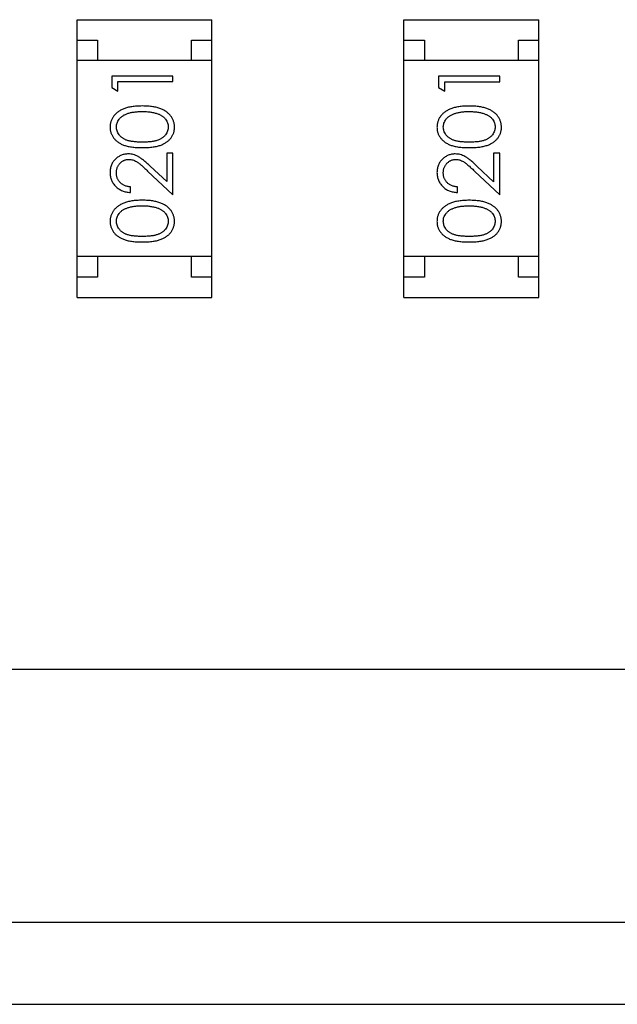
# Model space of a CAD drawing. Header units: millimetres. Extents: x 344 to 667, y 229 to 335.
# Tile 13 of 206: x 555.9 to 557.36, y 265.61 to 268.02. Entities that reach past the tile are written whole.
import ezdxf

# ---------------------------------------------------------------- set-up
doc = ezdxf.new("R2010")
doc.units = ezdxf.units.MM
doc.header["$LTSCALE"] = 0.5
doc.layers.get('0').update_dxf_attribs({"linetype": 'CONTINUOUS'})

msp = doc.modelspace()

# ---------------------------------------------------------------- linework, layer by layer
at = {"linetype": 'Continuous'}
for p, q in [((556.0392, 267.3416), (556.0393, 268.0216)), ((556.0393, 268.0216), (556.3693, 268.0215)), ((556.3692, 267.3415), (556.3693, 268.0215)), ((556.8392, 267.3415), (556.8393, 268.0215)), ((556.8393, 268.0215), (557.1693, 268.0215)), ((557.1692, 267.3415), (557.1693, 268.0215)), ((556.0393, 267.9716), (556.0893, 267.9716)), ((556.0893, 267.9716), (556.0893, 267.9216)), ((556.3193, 267.9215), (556.3193, 267.9715)), ((556.3193, 267.9715), (556.3693, 267.9715)), ((556.8393, 267.9715), (556.8893, 267.9715)), ((556.8893, 267.9715), (556.8893, 267.9215)), ((557.1193, 267.9215), (557.1193, 267.9715)), ((557.1193, 267.9715), (557.1693, 267.9715)), ((556.3693, 267.9215), (556.0393, 267.9216)), ((557.1693, 267.9215), (556.8393, 267.9215)), ((556.124, 267.8834), (556.124, 267.8556)), ((556.274, 267.8833), (556.124, 267.8834)), ((556.274, 267.8699), (556.274, 267.8833)), ((556.924, 267.8833), (556.924, 267.8556)), ((557.074, 267.8833), (556.924, 267.8833)), ((557.074, 267.8698), (557.074, 267.8833)), ((556.1393, 267.8468), (556.1393, 267.8699)), ((556.1393, 267.8699), (556.274, 267.8699)), ((556.9394, 267.8468), (556.9394, 267.8698)), ((556.9394, 267.8698), (557.074, 267.8698)), ((556.124, 267.8556), (556.1393, 267.8468)), ((556.924, 267.8556), (556.9394, 267.8468)), ((556.2586, 267.6949), (556.2586, 267.6251)), ((556.2739, 267.6949), (556.2586, 267.6949)), ((556.2739, 267.593), (556.2739, 267.6949)), ((557.0586, 267.6948), (557.0586, 267.625)), ((557.074, 267.6948), (557.0586, 267.6948)), ((557.074, 267.5929), (557.074, 267.6948)), ((556.2119, 267.6511), (556.2739, 267.593)), ((556.2586, 267.6251), (556.2185, 267.6626)), ((557.0119, 267.6511), (557.074, 267.5929)), ((557.0586, 267.625), (557.0185, 267.6625)), ((556.1701, 267.5987), (556.1701, 267.6122)), ((556.9701, 267.5987), (556.9701, 267.6121)), ((556.3692, 267.4415), (556.0392, 267.4416)), ((556.0892, 267.4416), (556.0892, 267.3916)), ((556.3192, 267.3915), (556.3192, 267.4415)), ((557.1692, 267.4415), (556.8392, 267.4415)), ((556.8892, 267.4415), (556.8892, 267.3915)), ((557.1192, 267.3915), (557.1192, 267.4415)), ((556.0892, 267.3916), (556.0392, 267.3916)), ((556.3692, 267.3915), (556.3192, 267.3915)), ((556.8892, 267.3915), (556.8392, 267.3915)), ((557.1692, 267.3915), (557.1192, 267.3915)), ((556.0392, 267.3416), (556.3692, 267.3415)), ((556.8392, 267.3415), (557.1692, 267.3415)), ((544.7541, 266.4326), (561.3541, 266.4312)), ((560.534, 265.8113), (550.984, 265.8121)), ((550.784, 265.6121), (560.734, 265.6113))]:
    msp.add_line(p, q, dxfattribs=at)
for points, knots in [([(556.199, 267.8103), (556.1967, 267.8102), (556.1922, 267.8102), (556.1857, 267.8099), (556.1795, 267.8094), (556.1736, 267.8086), (556.1681, 267.8077), (556.163, 267.8065), (556.1583, 267.8051), (556.1538, 267.8035), (556.1498, 267.8017), (556.1459, 267.7998), (556.1424, 267.7977), (556.139, 267.7954), (556.136, 267.793), (556.1332, 267.7904), (556.1307, 267.7877), (556.1285, 267.7848), (556.1265, 267.7819), (556.1248, 267.7788), (556.1233, 267.7756), (556.1222, 267.7723), (556.1212, 267.769), (556.1206, 267.7656), (556.1202, 267.7621), (556.1201, 267.7597), (556.1201, 267.7585)], [0, 0, 0, 0, 0.065278, 0.127205, 0.186168, 0.241675, 0.294115, 0.343609, 0.390387, 0.434463, 0.476646, 0.517002, 0.555936, 0.593716, 0.630057, 0.665601, 0.700745, 0.734917, 0.768681, 0.802087, 0.834849, 0.867433, 0.900138, 0.932806, 0.966212, 1, 1, 1, 1]), ([(556.2778, 267.7585), (556.2778, 267.7597), (556.2777, 267.7621), (556.2773, 267.7656), (556.2767, 267.769), (556.2757, 267.7724), (556.2745, 267.7756), (556.2731, 267.7788), (556.2713, 267.7819), (556.2693, 267.7849), (556.2671, 267.7878), (556.2645, 267.7905), (556.2618, 267.7931), (556.2587, 267.7955), (556.2554, 267.7978), (556.2519, 267.7999), (556.2481, 267.8018), (556.244, 267.8036), (556.2396, 267.8052), (556.2348, 267.8065), (556.2298, 267.8077), (556.2243, 267.8087), (556.2185, 267.8094), (556.2123, 267.8099), (556.2058, 267.8102), (556.2013, 267.8102), (556.199, 267.8103)], [0, 0, 0, 0, 0.033824, 0.067298, 0.10028, 0.133019, 0.165736, 0.198792, 0.232372, 0.266409, 0.301016, 0.336196, 0.371972, 0.408574, 0.446394, 0.485225, 0.525372, 0.567224, 0.611081, 0.65775, 0.70702, 0.759235, 0.814484, 0.873227, 0.934937, 1, 1, 1, 1]), ([(556.999, 267.8102), (556.9967, 267.8102), (556.9922, 267.8101), (556.9857, 267.8098), (556.9795, 267.8093), (556.9736, 267.8086), (556.9682, 267.8076), (556.963, 267.8064), (556.9583, 267.805), (556.9539, 267.8034), (556.9498, 267.8016), (556.9459, 267.7997), (556.9424, 267.7976), (556.9391, 267.7954), (556.936, 267.7929), (556.9333, 267.7904), (556.9307, 267.7876), (556.9285, 267.7848), (556.9265, 267.7818), (556.9248, 267.7787), (556.9234, 267.7755), (556.9222, 267.7723), (556.9213, 267.7689), (556.9206, 267.7655), (556.9202, 267.762), (556.9201, 267.7596), (556.9201, 267.7584)], [0, 0, 0, 0, 0.065278, 0.127205, 0.186168, 0.241675, 0.294115, 0.343609, 0.390387, 0.434463, 0.476646, 0.517002, 0.555936, 0.593716, 0.630057, 0.665601, 0.700745, 0.734917, 0.768681, 0.802087, 0.834849, 0.867433, 0.900138, 0.932806, 0.966212, 1, 1, 1, 1]), ([(557.0778, 267.7584), (557.0778, 267.7596), (557.0778, 267.762), (557.0773, 267.7655), (557.0767, 267.7689), (557.0757, 267.7723), (557.0745, 267.7755), (557.0731, 267.7788), (557.0713, 267.7818), (557.0693, 267.7849), (557.0671, 267.7877), (557.0646, 267.7905), (557.0618, 267.7931), (557.0587, 267.7955), (557.0554, 267.7977), (557.0519, 267.7998), (557.0481, 267.8017), (557.044, 267.8035), (557.0396, 267.8051), (557.0349, 267.8064), (557.0298, 267.8076), (557.0243, 267.8086), (557.0185, 267.8093), (557.0123, 267.8098), (557.0058, 267.8101), (557.0013, 267.8102), (556.999, 267.8102)], [0, 0, 0, 0, 0.033824, 0.067298, 0.10028, 0.133019, 0.165736, 0.198792, 0.232372, 0.266409, 0.301016, 0.336196, 0.371972, 0.408574, 0.446394, 0.485225, 0.525372, 0.567224, 0.611081, 0.65775, 0.70702, 0.759235, 0.814484, 0.873227, 0.934937, 1, 1, 1, 1]), ([(556.1355, 267.759), (556.1356, 267.7606), (556.1358, 267.7639), (556.137, 267.7687), (556.1391, 267.7734), (556.1415, 267.7771), (556.1438, 267.78), (556.1458, 267.7821), (556.148, 267.784), (556.1505, 267.7858), (556.1532, 267.7875), (556.1561, 267.7891), (556.1593, 267.7905), (556.1627, 267.7918), (556.1664, 267.793), (556.1703, 267.7941), (556.1745, 267.7949), (556.1789, 267.7956), (556.1836, 267.7961), (556.1885, 267.7966), (556.1936, 267.7967), (556.1972, 267.7968), (556.199, 267.7968)], [0, 0, 0, 0, 0.059689, 0.119507, 0.181075, 0.246162, 0.279894, 0.314468, 0.350403, 0.387474, 0.426147, 0.466624, 0.508745, 0.553328, 0.600058, 0.649177, 0.700552, 0.754894, 0.811825, 0.871514, 0.934319, 1, 1, 1, 1]), ([(556.199, 267.7968), (556.2008, 267.7968), (556.2043, 267.7968), (556.2095, 267.7965), (556.2146, 267.796), (556.2194, 267.7955), (556.224, 267.7946), (556.2284, 267.7937), (556.2326, 267.7925), (556.2353, 267.7916), (556.2367, 267.7911)], [0, 0, 0, 0, 0.141157, 0.277773, 0.409244, 0.535676, 0.657497, 0.775458, 0.889412, 1, 1, 1, 1]), ([(556.2367, 267.7911), (556.2377, 267.7907), (556.2398, 267.79), (556.2427, 267.7887), (556.2454, 267.7872), (556.2479, 267.7856), (556.2503, 267.7838), (556.2524, 267.782), (556.2543, 267.78), (556.2565, 267.7772), (556.2589, 267.7735), (556.2609, 267.7688), (556.2622, 267.7639), (556.2623, 267.7606), (556.2624, 267.7589)], [0, 0, 0, 0, 0.075949, 0.148549, 0.218996, 0.286119, 0.351826, 0.416074, 0.478265, 0.540325, 0.660405, 0.774606, 0.887187, 1, 1, 1, 1]), ([(556.9355, 267.7589), (556.9356, 267.7605), (556.9358, 267.7638), (556.937, 267.7687), (556.9392, 267.7733), (556.9415, 267.7771), (556.9438, 267.7799), (556.9458, 267.782), (556.948, 267.7839), (556.9505, 267.7857), (556.9532, 267.7874), (556.9562, 267.789), (556.9593, 267.7904), (556.9628, 267.7918), (556.9664, 267.7929), (556.9703, 267.794), (556.9745, 267.7948), (556.9789, 267.7955), (556.9836, 267.796), (556.9885, 267.7965), (556.9936, 267.7967), (556.9972, 267.7967), (556.999, 267.7967)], [0, 0, 0, 0, 0.059689, 0.119507, 0.181075, 0.246162, 0.279894, 0.314468, 0.350403, 0.387474, 0.426147, 0.466624, 0.508745, 0.553328, 0.600058, 0.649177, 0.700552, 0.754894, 0.811825, 0.871514, 0.934319, 1, 1, 1, 1]), ([(556.999, 267.7967), (557.0008, 267.7967), (557.0043, 267.7967), (557.0096, 267.7964), (557.0146, 267.796), (557.0194, 267.7954), (557.024, 267.7946), (557.0284, 267.7936), (557.0326, 267.7924), (557.0353, 267.7915), (557.0367, 267.7911)], [0, 0, 0, 0, 0.141157, 0.277773, 0.409244, 0.535676, 0.657497, 0.775458, 0.889412, 1, 1, 1, 1]), ([(557.0367, 267.7911), (557.0377, 267.7907), (557.0398, 267.7899), (557.0427, 267.7886), (557.0454, 267.7871), (557.048, 267.7855), (557.0503, 267.7838), (557.0524, 267.7819), (557.0543, 267.7799), (557.0566, 267.7771), (557.0589, 267.7734), (557.0609, 267.7687), (557.0622, 267.7639), (557.0624, 267.7605), (557.0624, 267.7589)], [0, 0, 0, 0, 0.075949, 0.148549, 0.218996, 0.286119, 0.351826, 0.416074, 0.478265, 0.540325, 0.660405, 0.774606, 0.887187, 1, 1, 1, 1]), ([(556.1201, 267.7585), (556.1201, 267.7573), (556.1202, 267.755), (556.1206, 267.7515), (556.1212, 267.7482), (556.1222, 267.7449), (556.1233, 267.7417), (556.1248, 267.7385), (556.1265, 267.7355), (556.1285, 267.7326), (556.1307, 267.7298), (556.1331, 267.7271), (556.1358, 267.7246), (556.1388, 267.7223), (556.142, 267.7202), (556.1455, 267.7181), (556.1492, 267.7163), (556.1531, 267.7146), (556.1574, 267.7131), (556.1621, 267.7119), (556.1672, 267.7107), (556.1728, 267.7099), (556.1787, 267.7092), (556.1851, 267.7087), (556.1919, 267.7084), (556.1966, 267.7084), (556.199, 267.7084)], [0, 0, 0, 0, 0.033742, 0.066533, 0.099153, 0.13154, 0.164087, 0.196563, 0.229707, 0.263315, 0.297504, 0.331686, 0.366482, 0.4021, 0.438958, 0.476748, 0.515985, 0.556589, 0.599519, 0.645765, 0.695487, 0.748721, 0.805687, 0.866754, 0.931405, 1, 1, 1, 1]), ([(556.199, 267.7218), (556.1969, 267.7218), (556.193, 267.7218), (556.1874, 267.7221), (556.1821, 267.7224), (556.1772, 267.723), (556.1727, 267.7235), (556.1685, 267.7244), (556.1648, 267.7253), (556.1614, 267.7264), (556.1582, 267.7276), (556.1553, 267.729), (556.1526, 267.7305), (556.1501, 267.7321), (556.1478, 267.7339), (556.1457, 267.7357), (556.1437, 267.7378), (556.1415, 267.7406), (556.1391, 267.7444), (556.137, 267.7491), (556.1358, 267.754), (556.1356, 267.7573), (556.1355, 267.759)], [0, 0, 0, 0, 0.073302, 0.142286, 0.206253, 0.266017, 0.321612, 0.372532, 0.419497, 0.462398, 0.502825, 0.541489, 0.579034, 0.615143, 0.650298, 0.684912, 0.718701, 0.752189, 0.817245, 0.879117, 0.939613, 1, 1, 1, 1]), ([(556.2624, 267.7589), (556.2623, 267.7573), (556.2622, 267.754), (556.2609, 267.7491), (556.2588, 267.7444), (556.2564, 267.7406), (556.2541, 267.7378), (556.2522, 267.7357), (556.25, 267.7338), (556.2477, 267.732), (556.2452, 267.7304), (556.2425, 267.729), (556.2396, 267.7276), (556.2365, 267.7263), (556.2331, 267.7253), (556.2293, 267.7243), (556.2252, 267.7236), (556.2207, 267.7229), (556.2158, 267.7224), (556.2105, 267.7221), (556.2048, 267.7218), (556.201, 267.7218), (556.199, 267.7218)], [0, 0, 0, 0, 0.060034, 0.120278, 0.182348, 0.247919, 0.281641, 0.315701, 0.350322, 0.385703, 0.421819, 0.459196, 0.497866, 0.538301, 0.58121, 0.628183, 0.679403, 0.734699, 0.794074, 0.858416, 0.927049, 1, 1, 1, 1]), ([(556.199, 267.7084), (556.2014, 267.7084), (556.206, 267.7084), (556.2128, 267.7087), (556.2192, 267.7092), (556.2251, 267.7099), (556.2306, 267.7108), (556.2358, 267.7119), (556.2405, 267.7132), (556.2448, 267.7147), (556.2488, 267.7164), (556.2526, 267.7183), (556.256, 267.7203), (556.2592, 267.7225), (556.2622, 267.7248), (556.2649, 267.7272), (556.2674, 267.7299), (556.2696, 267.7327), (556.2715, 267.7356), (556.2732, 267.7386), (556.2746, 267.7417), (556.2758, 267.7449), (556.2767, 267.7482), (556.2773, 267.7515), (556.2777, 267.755), (556.2778, 267.7573), (556.2778, 267.7585)], [0, 0, 0, 0, 0.068113, 0.132564, 0.193427, 0.250218, 0.303569, 0.353576, 0.400235, 0.443586, 0.484619, 0.524292, 0.56238, 0.599049, 0.63494, 0.669782, 0.704009, 0.737842, 0.771098, 0.803896, 0.836415, 0.868639, 0.900715, 0.933378, 0.966213, 1, 1, 1, 1]), ([(556.9201, 267.7584), (556.9201, 267.7573), (556.9202, 267.7549), (556.9206, 267.7515), (556.9212, 267.7481), (556.9222, 267.7448), (556.9233, 267.7416), (556.9248, 267.7385), (556.9265, 267.7354), (556.9285, 267.7325), (556.9307, 267.7297), (556.9331, 267.727), (556.9359, 267.7246), (556.9388, 267.7222), (556.942, 267.7201), (556.9455, 267.718), (556.9492, 267.7162), (556.9531, 267.7146), (556.9574, 267.7131), (556.9621, 267.7118), (556.9673, 267.7107), (556.9728, 267.7098), (556.9788, 267.7091), (556.9851, 267.7086), (556.992, 267.7083), (556.9966, 267.7083), (556.999, 267.7083)], [0, 0, 0, 0, 0.033742, 0.066533, 0.099153, 0.13154, 0.164087, 0.196563, 0.229707, 0.263315, 0.297504, 0.331686, 0.366482, 0.4021, 0.438958, 0.476748, 0.515985, 0.556589, 0.599519, 0.645765, 0.695487, 0.748721, 0.805687, 0.866754, 0.931405, 1, 1, 1, 1]), ([(556.999, 267.7217), (556.997, 267.7218), (556.993, 267.7218), (556.9874, 267.722), (556.9821, 267.7224), (556.9772, 267.7229), (556.9727, 267.7235), (556.9685, 267.7243), (556.9648, 267.7252), (556.9614, 267.7263), (556.9583, 267.7276), (556.9554, 267.7289), (556.9527, 267.7304), (556.9501, 267.732), (556.9478, 267.7338), (556.9457, 267.7357), (556.9437, 267.7377), (556.9415, 267.7406), (556.9391, 267.7443), (556.937, 267.749), (556.9358, 267.7539), (556.9356, 267.7572), (556.9355, 267.7589)], [0, 0, 0, 0, 0.073302, 0.142286, 0.206253, 0.266017, 0.321612, 0.372532, 0.419497, 0.462398, 0.502825, 0.541489, 0.579034, 0.615143, 0.650298, 0.684912, 0.718701, 0.752189, 0.817245, 0.879117, 0.939613, 1, 1, 1, 1]), ([(557.0624, 267.7589), (557.0624, 267.7572), (557.0622, 267.7539), (557.0609, 267.7491), (557.0588, 267.7443), (557.0564, 267.7405), (557.0541, 267.7377), (557.0522, 267.7356), (557.0501, 267.7338), (557.0477, 267.732), (557.0452, 267.7303), (557.0425, 267.7289), (557.0396, 267.7275), (557.0365, 267.7263), (557.0331, 267.7252), (557.0293, 267.7243), (557.0252, 267.7235), (557.0207, 267.7228), (557.0158, 267.7224), (557.0105, 267.722), (557.0049, 267.7218), (557.001, 267.7218), (556.999, 267.7217)], [0, 0, 0, 0, 0.060034, 0.120278, 0.182348, 0.247919, 0.281641, 0.315701, 0.350322, 0.385703, 0.421819, 0.459196, 0.497866, 0.538301, 0.58121, 0.628183, 0.679403, 0.734699, 0.794074, 0.858416, 0.927049, 1, 1, 1, 1]), ([(556.999, 267.7083), (557.0014, 267.7083), (557.0061, 267.7083), (557.0128, 267.7086), (557.0192, 267.7091), (557.0251, 267.7098), (557.0307, 267.7107), (557.0358, 267.7118), (557.0405, 267.7131), (557.0449, 267.7146), (557.0489, 267.7163), (557.0526, 267.7182), (557.056, 267.7202), (557.0592, 267.7224), (557.0622, 267.7247), (557.065, 267.7272), (557.0674, 267.7298), (557.0696, 267.7326), (557.0715, 267.7355), (557.0732, 267.7385), (557.0747, 267.7416), (557.0758, 267.7448), (557.0767, 267.7481), (557.0774, 267.7515), (557.0778, 267.7549), (557.0778, 267.7572), (557.0778, 267.7584)], [0, 0, 0, 0, 0.068113, 0.132564, 0.193427, 0.250218, 0.303569, 0.353576, 0.400235, 0.443586, 0.484619, 0.524292, 0.56238, 0.599049, 0.63494, 0.669782, 0.704009, 0.737842, 0.771098, 0.803896, 0.836415, 0.868639, 0.900715, 0.933378, 0.966213, 1, 1, 1, 1]), ([(556.1647, 267.693), (556.1632, 267.6929), (556.1603, 267.6928), (556.156, 267.6923), (556.1518, 267.6913), (556.1478, 267.6899), (556.144, 267.6881), (556.1403, 267.686), (556.1367, 267.6834), (556.1333, 267.6805), (556.1302, 267.6773), (556.1275, 267.6737), (556.1252, 267.67), (556.1233, 267.666), (556.1219, 267.6617), (556.1209, 267.6573), (556.1202, 267.6525), (556.1201, 267.6493), (556.1201, 267.6477)], [0, 0, 0, 0, 0.06271, 0.123347, 0.183401, 0.242828, 0.302097, 0.36242, 0.423725, 0.487032, 0.550491, 0.612709, 0.674265, 0.73617, 0.799211, 0.863483, 0.930525, 1, 1, 1, 1]), ([(556.2185, 267.6626), (556.217, 267.6641), (556.214, 267.6668), (556.2097, 267.6708), (556.2055, 267.6743), (556.2016, 267.6775), (556.198, 267.6804), (556.1946, 267.6828), (556.1915, 267.685), (556.1877, 267.6873), (556.1829, 267.6896), (556.177, 267.6915), (556.1709, 267.6928), (556.1668, 267.6929), (556.1647, 267.693)], [0, 0, 0, 0, 0.09953, 0.192079, 0.277712, 0.357454, 0.429648, 0.495771, 0.555538, 0.608657, 0.707578, 0.804328, 0.901298, 1, 1, 1, 1]), ([(556.9647, 267.6929), (556.9632, 267.6929), (556.9603, 267.6928), (556.956, 267.6922), (556.9519, 267.6912), (556.9478, 267.6899), (556.944, 267.6881), (556.9403, 267.6859), (556.9367, 267.6833), (556.9334, 267.6804), (556.9302, 267.6772), (556.9276, 267.6737), (556.9252, 267.6699), (556.9233, 267.6659), (556.9219, 267.6617), (556.9209, 267.6572), (556.9202, 267.6525), (556.9202, 267.6492), (556.9201, 267.6476)], [0, 0, 0, 0, 0.06271, 0.123347, 0.183401, 0.242828, 0.302097, 0.36242, 0.423725, 0.487032, 0.550491, 0.612709, 0.674265, 0.73617, 0.799211, 0.863483, 0.930525, 1, 1, 1, 1]), ([(557.0185, 267.6625), (557.017, 267.664), (557.014, 267.6668), (557.0097, 267.6707), (557.0055, 267.6743), (557.0017, 267.6775), (556.998, 267.6803), (556.9946, 267.6828), (556.9915, 267.6849), (556.9877, 267.6872), (556.9829, 267.6895), (556.977, 267.6915), (556.9709, 267.6927), (556.9668, 267.6928), (556.9647, 267.6929)], [0, 0, 0, 0, 0.09953, 0.192079, 0.277712, 0.357454, 0.429648, 0.495771, 0.555538, 0.608657, 0.707578, 0.804328, 0.901298, 1, 1, 1, 1]), ([(556.1355, 267.647), (556.1355, 267.6481), (556.1356, 267.6503), (556.136, 267.6535), (556.1367, 267.6566), (556.1377, 267.6596), (556.139, 267.6624), (556.1405, 267.6651), (556.1423, 267.6677), (556.1444, 267.6701), (556.1467, 267.6723), (556.1491, 267.6742), (556.1517, 267.6759), (556.1543, 267.6772), (556.157, 267.6782), (556.1599, 267.679), (556.1629, 267.6794), (556.1649, 267.6795), (556.1659, 267.6795)], [0, 0, 0, 0, 0.068027, 0.133505, 0.19695, 0.26027, 0.322741, 0.384982, 0.448465, 0.513424, 0.578224, 0.640011, 0.700094, 0.760067, 0.819012, 0.877878, 0.938035, 1, 1, 1, 1]), ([(556.1659, 267.6795), (556.1675, 267.6794), (556.1708, 267.6793), (556.1755, 267.6783), (556.1802, 267.6766), (556.184, 267.6746), (556.1871, 267.6726), (556.1898, 267.6707), (556.1927, 267.6683), (556.196, 267.6657), (556.1996, 267.6626), (556.2034, 267.6591), (556.2075, 267.6553), (556.2104, 267.6526), (556.2119, 267.6511)], [0, 0, 0, 0, 0.088014, 0.174976, 0.2638, 0.355443, 0.406413, 0.465519, 0.533076, 0.609353, 0.693899, 0.787171, 0.889197, 1, 1, 1, 1]), ([(556.9355, 267.6469), (556.9355, 267.648), (556.9356, 267.6502), (556.936, 267.6535), (556.9367, 267.6566), (556.9377, 267.6595), (556.939, 267.6624), (556.9405, 267.6651), (556.9424, 267.6676), (556.9445, 267.67), (556.9467, 267.6722), (556.9492, 267.6741), (556.9517, 267.6758), (556.9543, 267.6771), (556.9571, 267.6782), (556.9599, 267.6789), (556.9629, 267.6794), (556.9649, 267.6794), (556.9659, 267.6794)], [0, 0, 0, 0, 0.068027, 0.133505, 0.19695, 0.26027, 0.322741, 0.384982, 0.448465, 0.513424, 0.578224, 0.640011, 0.700094, 0.760067, 0.819012, 0.877878, 0.938035, 1, 1, 1, 1]), ([(556.9659, 267.6794), (556.9675, 267.6794), (556.9708, 267.6793), (556.9756, 267.6782), (556.9802, 267.6765), (556.984, 267.6745), (556.9871, 267.6725), (556.9898, 267.6706), (556.9928, 267.6683), (556.996, 267.6656), (556.9996, 267.6625), (557.0034, 267.6591), (557.0076, 267.6552), (557.0104, 267.6525), (557.0119, 267.6511)], [0, 0, 0, 0, 0.088014, 0.174976, 0.2638, 0.355443, 0.406413, 0.465519, 0.533076, 0.609353, 0.693899, 0.787171, 0.889197, 1, 1, 1, 1]), ([(556.1201, 267.6477), (556.1201, 267.646), (556.1202, 267.6427), (556.1209, 267.6379), (556.122, 267.6332), (556.1235, 267.6288), (556.1255, 267.6246), (556.128, 267.6206), (556.1308, 267.6167), (556.1341, 267.6132), (556.1377, 267.6099), (556.1416, 267.6071), (556.1458, 267.6046), (556.1502, 267.6026), (556.1548, 267.601), (556.1597, 267.5998), (556.1648, 267.599), (556.1683, 267.5988), (556.1701, 267.5987)], [0, 0, 0, 0, 0.06445, 0.126725, 0.187421, 0.247417, 0.306749, 0.366595, 0.427749, 0.490235, 0.553031, 0.614805, 0.676505, 0.738096, 0.801021, 0.864897, 0.931209, 1, 1, 1, 1]), ([(556.1701, 267.6122), (556.1688, 267.6123), (556.1662, 267.6126), (556.1624, 267.6133), (556.1588, 267.6143), (556.1555, 267.6155), (556.1524, 267.617), (556.1496, 267.6188), (556.1469, 267.6207), (556.1446, 267.623), (556.1424, 267.6255), (556.1405, 267.6281), (556.139, 267.6309), (556.1377, 267.6338), (556.1367, 267.6369), (556.136, 267.6401), (556.1356, 267.6435), (556.1355, 267.6458), (556.1355, 267.647)], [0, 0, 0, 0, 0.073648, 0.143686, 0.210962, 0.275557, 0.338064, 0.399311, 0.4594, 0.51934, 0.579024, 0.637809, 0.695959, 0.754122, 0.813113, 0.873453, 0.935561, 1, 1, 1, 1]), ([(556.9201, 267.6476), (556.9202, 267.6459), (556.9202, 267.6426), (556.9209, 267.6378), (556.922, 267.6332), (556.9235, 267.6287), (556.9256, 267.6245), (556.928, 267.6205), (556.9308, 267.6167), (556.9341, 267.6131), (556.9377, 267.6099), (556.9416, 267.607), (556.9458, 267.6046), (556.9502, 267.6025), (556.9548, 267.6009), (556.9597, 267.5997), (556.9648, 267.5989), (556.9683, 267.5988), (556.9701, 267.5987)], [0, 0, 0, 0, 0.06445, 0.126725, 0.187421, 0.247417, 0.306749, 0.366595, 0.427749, 0.490235, 0.553031, 0.614805, 0.676505, 0.738096, 0.801021, 0.864897, 0.931209, 1, 1, 1, 1]), ([(556.9701, 267.6121), (556.9688, 267.6123), (556.9662, 267.6125), (556.9624, 267.6133), (556.9588, 267.6142), (556.9555, 267.6154), (556.9524, 267.6169), (556.9496, 267.6187), (556.9469, 267.6207), (556.9446, 267.6229), (556.9424, 267.6254), (556.9406, 267.628), (556.939, 267.6308), (556.9377, 267.6337), (556.9367, 267.6368), (556.936, 267.64), (556.9356, 267.6434), (556.9355, 267.6457), (556.9355, 267.6469)], [0, 0, 0, 0, 0.073648, 0.143686, 0.210962, 0.275557, 0.338064, 0.399311, 0.4594, 0.51934, 0.579024, 0.637809, 0.695959, 0.754122, 0.813113, 0.873453, 0.935561, 1, 1, 1, 1]), ([(556.199, 267.5795), (556.1967, 267.5795), (556.1922, 267.5794), (556.1856, 267.5791), (556.1794, 267.5786), (556.1736, 267.5779), (556.1681, 267.5769), (556.163, 267.5757), (556.1582, 267.5743), (556.1538, 267.5727), (556.1497, 267.5709), (556.1459, 267.569), (556.1423, 267.5669), (556.139, 267.5647), (556.136, 267.5622), (556.1332, 267.5597), (556.1307, 267.5569), (556.1285, 267.5541), (556.1265, 267.5511), (556.1248, 267.548), (556.1233, 267.5448), (556.1222, 267.5416), (556.1212, 267.5382), (556.1206, 267.5348), (556.1202, 267.5313), (556.1201, 267.5289), (556.1201, 267.5277)], [0, 0, 0, 0, 0.065278, 0.127205, 0.186168, 0.241675, 0.294115, 0.343609, 0.390387, 0.434463, 0.476646, 0.517002, 0.555936, 0.593716, 0.630057, 0.665601, 0.700745, 0.734917, 0.768681, 0.802087, 0.834849, 0.867433, 0.900138, 0.932806, 0.966212, 1, 1, 1, 1]), ([(556.2778, 267.5277), (556.2778, 267.5289), (556.2777, 267.5313), (556.2773, 267.5348), (556.2766, 267.5382), (556.2757, 267.5416), (556.2745, 267.5448), (556.273, 267.5481), (556.2713, 267.5511), (556.2693, 267.5542), (556.2671, 267.557), (556.2645, 267.5598), (556.2618, 267.5624), (556.2587, 267.5648), (556.2554, 267.567), (556.2518, 267.5691), (556.248, 267.571), (556.244, 267.5728), (556.2396, 267.5744), (556.2348, 267.5757), (556.2297, 267.5769), (556.2243, 267.5779), (556.2185, 267.5786), (556.2123, 267.5791), (556.2058, 267.5794), (556.2013, 267.5795), (556.199, 267.5795)], [0, 0, 0, 0, 0.033824, 0.067298, 0.10028, 0.133019, 0.165736, 0.198792, 0.232372, 0.266409, 0.301016, 0.336196, 0.371972, 0.408574, 0.446394, 0.485225, 0.525372, 0.567224, 0.611081, 0.65775, 0.70702, 0.759235, 0.814484, 0.873227, 0.934937, 1, 1, 1, 1]), ([(556.999, 267.5794), (556.9967, 267.5794), (556.9922, 267.5794), (556.9857, 267.5791), (556.9795, 267.5785), (556.9736, 267.5778), (556.9681, 267.5768), (556.963, 267.5757), (556.9583, 267.5743), (556.9538, 267.5727), (556.9498, 267.5708), (556.9459, 267.5689), (556.9424, 267.5668), (556.939, 267.5646), (556.936, 267.5622), (556.9332, 267.5596), (556.9307, 267.5569), (556.9285, 267.554), (556.9265, 267.551), (556.9248, 267.5479), (556.9233, 267.5448), (556.9222, 267.5415), (556.9212, 267.5382), (556.9206, 267.5347), (556.9202, 267.5312), (556.9201, 267.5289), (556.9201, 267.5277)], [0, 0, 0, 0, 0.065278, 0.127205, 0.186168, 0.241675, 0.294115, 0.343609, 0.390387, 0.434463, 0.476646, 0.517002, 0.555936, 0.593716, 0.630057, 0.665601, 0.700745, 0.734917, 0.768681, 0.802087, 0.834849, 0.867433, 0.900138, 0.932806, 0.966212, 1, 1, 1, 1]), ([(557.0778, 267.5277), (557.0778, 267.5289), (557.0777, 267.5312), (557.0773, 267.5347), (557.0766, 267.5382), (557.0757, 267.5415), (557.0745, 267.5448), (557.0731, 267.548), (557.0713, 267.5511), (557.0693, 267.5541), (557.0671, 267.557), (557.0645, 267.5597), (557.0618, 267.5623), (557.0587, 267.5647), (557.0554, 267.567), (557.0518, 267.569), (557.048, 267.571), (557.044, 267.5727), (557.0396, 267.5744), (557.0348, 267.5757), (557.0298, 267.5769), (557.0243, 267.5778), (557.0185, 267.5785), (557.0123, 267.5791), (557.0058, 267.5794), (557.0013, 267.5794), (556.999, 267.5794)], [0, 0, 0, 0, 0.033824, 0.067298, 0.10028, 0.133019, 0.165736, 0.198792, 0.232372, 0.266409, 0.301016, 0.336196, 0.371972, 0.408574, 0.446394, 0.485225, 0.525372, 0.567224, 0.611081, 0.65775, 0.70702, 0.759235, 0.814484, 0.873227, 0.934937, 1, 1, 1, 1]), ([(556.1355, 267.5282), (556.1356, 267.5298), (556.1357, 267.5331), (556.137, 267.538), (556.1391, 267.5426), (556.1415, 267.5464), (556.1437, 267.5492), (556.1458, 267.5513), (556.148, 267.5532), (556.1505, 267.555), (556.1532, 267.5567), (556.1561, 267.5583), (556.1593, 267.5597), (556.1627, 267.5611), (556.1664, 267.5622), (556.1703, 267.5633), (556.1745, 267.5641), (556.1789, 267.5648), (556.1835, 267.5653), (556.1884, 267.5658), (556.1936, 267.566), (556.1971, 267.566), (556.1989, 267.566)], [0, 0, 0, 0, 0.059689, 0.119507, 0.181075, 0.246162, 0.279894, 0.314468, 0.350403, 0.387474, 0.426147, 0.466624, 0.508745, 0.553328, 0.600058, 0.649177, 0.700552, 0.754894, 0.811825, 0.871514, 0.934319, 1, 1, 1, 1]), ([(556.1989, 267.566), (556.2007, 267.566), (556.2043, 267.566), (556.2095, 267.5657), (556.2145, 267.5653), (556.2193, 267.5647), (556.224, 267.5638), (556.2284, 267.5629), (556.2326, 267.5617), (556.2353, 267.5608), (556.2366, 267.5604)], [0, 0, 0, 0, 0.141157, 0.277773, 0.409244, 0.535676, 0.657497, 0.775458, 0.889412, 1, 1, 1, 1]), ([(556.2366, 267.5604), (556.2377, 267.56), (556.2397, 267.5592), (556.2427, 267.5579), (556.2454, 267.5564), (556.2479, 267.5548), (556.2502, 267.5531), (556.2524, 267.5512), (556.2543, 267.5492), (556.2565, 267.5464), (556.2589, 267.5427), (556.2609, 267.538), (556.2622, 267.5332), (556.2623, 267.5298), (556.2624, 267.5282)], [0, 0, 0, 0, 0.075949, 0.148549, 0.218996, 0.286119, 0.351826, 0.416074, 0.478265, 0.540325, 0.660405, 0.774606, 0.887187, 1, 1, 1, 1]), ([(556.9355, 267.5281), (556.9356, 267.5298), (556.9358, 267.533), (556.937, 267.5379), (556.9391, 267.5426), (556.9415, 267.5463), (556.9438, 267.5492), (556.9458, 267.5512), (556.948, 267.5532), (556.9505, 267.555), (556.9532, 267.5567), (556.9561, 267.5582), (556.9593, 267.5597), (556.9627, 267.561), (556.9664, 267.5621), (556.9703, 267.5632), (556.9745, 267.564), (556.9789, 267.5648), (556.9836, 267.5653), (556.9885, 267.5657), (556.9936, 267.5659), (556.9972, 267.566), (556.999, 267.566)], [0, 0, 0, 0, 0.059689, 0.119507, 0.181075, 0.246162, 0.279894, 0.314468, 0.350403, 0.387474, 0.426147, 0.466624, 0.508745, 0.553328, 0.600058, 0.649177, 0.700552, 0.754894, 0.811825, 0.871514, 0.934319, 1, 1, 1, 1]), ([(556.999, 267.566), (557.0008, 267.566), (557.0043, 267.5659), (557.0095, 267.5657), (557.0145, 267.5652), (557.0194, 267.5646), (557.024, 267.5638), (557.0284, 267.5628), (557.0326, 267.5617), (557.0353, 267.5607), (557.0367, 267.5603)], [0, 0, 0, 0, 0.141157, 0.277773, 0.409244, 0.535676, 0.657497, 0.775458, 0.889412, 1, 1, 1, 1]), ([(557.0367, 267.5603), (557.0377, 267.5599), (557.0398, 267.5591), (557.0427, 267.5578), (557.0454, 267.5564), (557.0479, 267.5547), (557.0502, 267.553), (557.0524, 267.5512), (557.0543, 267.5491), (557.0565, 267.5463), (557.0589, 267.5426), (557.0609, 267.5379), (557.0622, 267.5331), (557.0623, 267.5298), (557.0624, 267.5281)], [0, 0, 0, 0, 0.075949, 0.148549, 0.218996, 0.286119, 0.351826, 0.416074, 0.478265, 0.540325, 0.660405, 0.774606, 0.887187, 1, 1, 1, 1]), ([(556.1201, 267.5277), (556.1201, 267.5266), (556.1201, 267.5242), (556.1206, 267.5208), (556.1212, 267.5174), (556.1222, 267.5141), (556.1233, 267.5109), (556.1248, 267.5078), (556.1265, 267.5047), (556.1284, 267.5018), (556.1307, 267.499), (556.1331, 267.4963), (556.1358, 267.4939), (556.1388, 267.4915), (556.142, 267.4894), (556.1454, 267.4873), (556.1491, 267.4855), (556.1531, 267.4839), (556.1574, 267.4824), (556.1621, 267.4811), (556.1672, 267.48), (556.1728, 267.4791), (556.1787, 267.4784), (556.1851, 267.4779), (556.1919, 267.4776), (556.1966, 267.4776), (556.199, 267.4776)], [0, 0, 0, 0, 0.033742, 0.066533, 0.099153, 0.13154, 0.164087, 0.196563, 0.229707, 0.263315, 0.297504, 0.331686, 0.366482, 0.4021, 0.438958, 0.476748, 0.515985, 0.556589, 0.599519, 0.645765, 0.695487, 0.748721, 0.805687, 0.866754, 0.931405, 1, 1, 1, 1]), ([(556.1989, 267.491), (556.1969, 267.4911), (556.193, 267.4911), (556.1873, 267.4913), (556.1821, 267.4917), (556.1772, 267.4922), (556.1726, 267.4928), (556.1685, 267.4936), (556.1647, 267.4945), (556.1613, 267.4956), (556.1582, 267.4969), (556.1553, 267.4982), (556.1526, 267.4997), (556.1501, 267.5013), (556.1478, 267.5031), (556.1456, 267.505), (556.1437, 267.507), (556.1415, 267.5099), (556.1391, 267.5136), (556.137, 267.5183), (556.1357, 267.5232), (556.1356, 267.5265), (556.1355, 267.5282)], [0, 0, 0, 0, 0.073302, 0.142286, 0.206253, 0.266017, 0.321612, 0.372532, 0.419497, 0.462398, 0.502825, 0.541489, 0.579034, 0.615143, 0.650298, 0.684912, 0.718701, 0.752189, 0.817245, 0.879117, 0.939613, 1, 1, 1, 1]), ([(556.2624, 267.5282), (556.2623, 267.5265), (556.2621, 267.5232), (556.2608, 267.5184), (556.2588, 267.5136), (556.2564, 267.5098), (556.2541, 267.507), (556.2522, 267.5049), (556.25, 267.5031), (556.2477, 267.5013), (556.2452, 267.4996), (556.2425, 267.4982), (556.2396, 267.4968), (556.2365, 267.4956), (556.2331, 267.4945), (556.2293, 267.4936), (556.2251, 267.4928), (556.2206, 267.4921), (556.2157, 267.4917), (556.2105, 267.4913), (556.2048, 267.4911), (556.2009, 267.4911), (556.1989, 267.491)], [0, 0, 0, 0, 0.060034, 0.120278, 0.182348, 0.247919, 0.281641, 0.315701, 0.350322, 0.385703, 0.421819, 0.459196, 0.497866, 0.538301, 0.58121, 0.628183, 0.679403, 0.734699, 0.794074, 0.858416, 0.927049, 1, 1, 1, 1]), ([(556.199, 267.4776), (556.2014, 267.4776), (556.206, 267.4776), (556.2128, 267.4779), (556.2191, 267.4784), (556.2251, 267.4791), (556.2306, 267.48), (556.2358, 267.4811), (556.2405, 267.4824), (556.2448, 267.4839), (556.2488, 267.4856), (556.2525, 267.4875), (556.256, 267.4895), (556.2592, 267.4917), (556.2622, 267.494), (556.2649, 267.4965), (556.2673, 267.4991), (556.2695, 267.5019), (556.2715, 267.5048), (556.2732, 267.5078), (556.2746, 267.5109), (556.2757, 267.5141), (556.2767, 267.5174), (556.2773, 267.5208), (556.2777, 267.5242), (556.2778, 267.5265), (556.2778, 267.5277)], [0, 0, 0, 0, 0.068113, 0.132564, 0.193427, 0.250218, 0.303569, 0.353576, 0.400235, 0.443586, 0.484619, 0.524292, 0.56238, 0.599049, 0.63494, 0.669782, 0.704009, 0.737842, 0.771098, 0.803896, 0.836415, 0.868639, 0.900715, 0.933378, 0.966213, 1, 1, 1, 1]), ([(556.9201, 267.5277), (556.9201, 267.5265), (556.9202, 267.5242), (556.9206, 267.5207), (556.9212, 267.5173), (556.9222, 267.514), (556.9233, 267.5108), (556.9248, 267.5077), (556.9265, 267.5047), (556.9285, 267.5017), (556.9307, 267.4989), (556.9331, 267.4962), (556.9358, 267.4938), (556.9388, 267.4915), (556.942, 267.4893), (556.9455, 267.4873), (556.9492, 267.4855), (556.9531, 267.4838), (556.9574, 267.4823), (556.9621, 267.481), (556.9672, 267.4799), (556.9728, 267.4791), (556.9787, 267.4784), (556.9851, 267.4779), (556.9919, 267.4776), (556.9966, 267.4775), (556.999, 267.4775)], [0, 0, 0, 0, 0.033742, 0.066533, 0.099153, 0.13154, 0.164087, 0.196563, 0.229707, 0.263315, 0.297504, 0.331686, 0.366482, 0.4021, 0.438958, 0.476748, 0.515985, 0.556589, 0.599519, 0.645765, 0.695487, 0.748721, 0.805687, 0.866754, 0.931405, 1, 1, 1, 1]), ([(556.9989, 267.491), (556.9969, 267.491), (556.993, 267.491), (556.9874, 267.4913), (556.9821, 267.4916), (556.9772, 267.4921), (556.9727, 267.4927), (556.9685, 267.4935), (556.9648, 267.4945), (556.9613, 267.4955), (556.9582, 267.4968), (556.9553, 267.4981), (556.9526, 267.4996), (556.9501, 267.5013), (556.9478, 267.503), (556.9457, 267.5049), (556.9437, 267.5069), (556.9415, 267.5098), (556.9391, 267.5135), (556.937, 267.5182), (556.9358, 267.5231), (556.9356, 267.5265), (556.9355, 267.5281)], [0, 0, 0, 0, 0.073302, 0.142286, 0.206253, 0.266017, 0.321612, 0.372532, 0.419497, 0.462398, 0.502825, 0.541489, 0.579034, 0.615143, 0.650298, 0.684912, 0.718701, 0.752189, 0.817245, 0.879117, 0.939613, 1, 1, 1, 1]), ([(557.0624, 267.5281), (557.0623, 267.5265), (557.0622, 267.5232), (557.0609, 267.5183), (557.0588, 267.5135), (557.0564, 267.5098), (557.0541, 267.5069), (557.0522, 267.5049), (557.05, 267.503), (557.0477, 267.5012), (557.0452, 267.4996), (557.0425, 267.4981), (557.0396, 267.4968), (557.0365, 267.4955), (557.0331, 267.4944), (557.0293, 267.4935), (557.0252, 267.4927), (557.0207, 267.4921), (557.0158, 267.4916), (557.0105, 267.4913), (557.0048, 267.491), (557.001, 267.491), (556.9989, 267.491)], [0, 0, 0, 0, 0.060034, 0.120278, 0.182348, 0.247919, 0.281641, 0.315701, 0.350322, 0.385703, 0.421819, 0.459196, 0.497866, 0.538301, 0.58121, 0.628183, 0.679403, 0.734699, 0.794074, 0.858416, 0.927049, 1, 1, 1, 1]), ([(556.999, 267.4775), (557.0014, 267.4775), (557.006, 267.4776), (557.0128, 267.4779), (557.0192, 267.4784), (557.0251, 267.4791), (557.0306, 267.48), (557.0358, 267.481), (557.0405, 267.4824), (557.0448, 267.4839), (557.0488, 267.4856), (557.0526, 267.4874), (557.056, 267.4894), (557.0592, 267.4916), (557.0622, 267.4939), (557.0649, 267.4964), (557.0674, 267.499), (557.0696, 267.5018), (557.0715, 267.5048), (557.0732, 267.5078), (557.0746, 267.5109), (557.0758, 267.5141), (557.0767, 267.5173), (557.0773, 267.5207), (557.0777, 267.5241), (557.0778, 267.5265), (557.0778, 267.5277)], [0, 0, 0, 0, 0.068113, 0.132564, 0.193427, 0.250218, 0.303569, 0.353576, 0.400235, 0.443586, 0.484619, 0.524292, 0.56238, 0.599049, 0.63494, 0.669782, 0.704009, 0.737842, 0.771098, 0.803896, 0.836415, 0.868639, 0.900715, 0.933378, 0.966213, 1, 1, 1, 1])]:
    msp.add_open_spline(points, degree=3, knots=knots, dxfattribs=at)

doc.saveas('drawing.dxf')
